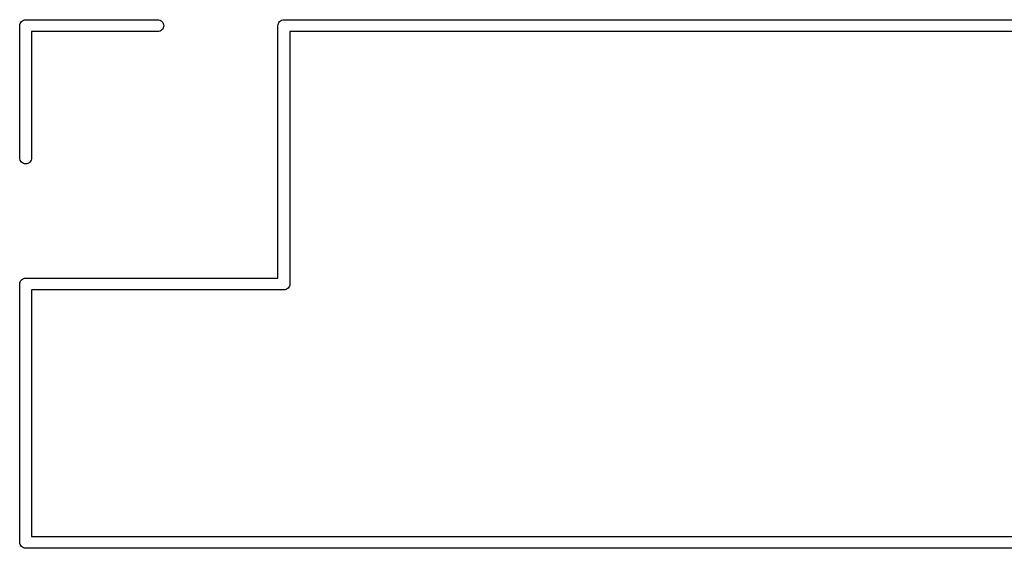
# Model space of a CAD drawing. Extents: x 5.07 to 6.67, y -4.03 to -3.19.
# Tile 11 of 27: x 5.46 to 5.85, y -4.03 to -3.82. Entities that reach past the tile are written whole.
import ezdxf

# ---------------------------------------------------------------- set-up
doc = ezdxf.new("R2010")
doc.units = 0
doc.header["$MEASUREMENT"] = 0
doc.layers.add('BLACK', color=7, linetype='CONTINUOUS')

msp = doc.modelspace()

# ---------------------------------------------------------------- linework, layer by layer
at = {"layer": 'BLACK', "linetype": 'CONTINUOUS'}
for p, q in [((5.45712, -3.82513), (5.45726, -3.82468)), ((5.45726, -3.82468), (5.45748, -3.82427)), ((5.45748, -3.82427), (5.45777, -3.82391)), ((5.45777, -3.82391), (5.45813, -3.82362)), ((5.45813, -3.82362), (5.45854, -3.8234)), ((5.45854, -3.8234), (5.45899, -3.82326)), ((5.45899, -3.82326), (5.45933, -3.82323)), ((5.45933, -3.82323), (5.45945, -3.82322)), ((5.45945, -3.82322), (5.45956, -3.82323)), ((5.45956, -3.82323), (5.51193, -3.82323)), ((5.51193, -3.82323), (5.51227, -3.82326)), ((5.51227, -3.82326), (5.51272, -3.8234)), ((5.51272, -3.8234), (5.51313, -3.82362)), ((5.51313, -3.82362), (5.51349, -3.82391)), ((5.51349, -3.82391), (5.51378, -3.82427)), ((5.51378, -3.82427), (5.514, -3.82468)), ((5.514, -3.82468), (5.51414, -3.82513)), ((5.55948, -3.82513), (5.55962, -3.82468)), ((5.55962, -3.82468), (5.55984, -3.82427)), ((5.55984, -3.82427), (5.56013, -3.82391)), ((5.56013, -3.82391), (5.56049, -3.82362)), ((5.56049, -3.82362), (5.5609, -3.8234)), ((5.5609, -3.8234), (5.56135, -3.82326)), ((5.56135, -3.82326), (5.5617, -3.82323)), ((5.5617, -3.82323), (5.56181, -3.82322)), ((5.56181, -3.82322), (5.56193, -3.82323)), ((5.56193, -3.82323), (6.16406, -3.82323)), ((5.45708, -3.82559), (5.45712, -3.82513)), ((5.45709, -3.82571), (5.45708, -3.82559)), ((5.45709, -3.87807), (5.45709, -3.82571)), ((5.51193, -3.82795), (5.46181, -3.82795)), ((5.46181, -3.82795), (5.46181, -3.87807)), ((5.51227, -3.82792), (5.51193, -3.82795)), ((5.51272, -3.82778), (5.51227, -3.82792)), ((5.51313, -3.82756), (5.51272, -3.82778)), ((5.51349, -3.82727), (5.51313, -3.82756)), ((5.51378, -3.82691), (5.51349, -3.82727)), ((5.514, -3.8265), (5.51378, -3.82691)), ((5.51414, -3.82605), (5.514, -3.8265)), ((5.51414, -3.82513), (5.51418, -3.82559)), ((5.51418, -3.82559), (5.51414, -3.82605)), ((5.55944, -3.82559), (5.55948, -3.82513)), ((5.55945, -3.82571), (5.55944, -3.82559)), ((5.55945, -3.92559), (5.55945, -3.82571)), ((5.56417, -3.82795), (5.56417, -3.92784)), ((6.16181, -3.82795), (5.56417, -3.82795)), ((5.45712, -3.87842), (5.45709, -3.87807)), ((5.45726, -3.87886), (5.45712, -3.87842)), ((5.45748, -3.87927), (5.45726, -3.87886)), ((5.45777, -3.87963), (5.45748, -3.87927)), ((5.45813, -3.87993), (5.45777, -3.87963)), ((5.46113, -3.87963), (5.46077, -3.87993)), ((5.46142, -3.87927), (5.46113, -3.87963)), ((5.46164, -3.87886), (5.46142, -3.87927)), ((5.46178, -3.87842), (5.46164, -3.87886)), ((5.46181, -3.87807), (5.46178, -3.87842)), ((5.45854, -3.88015), (5.45813, -3.87993)), ((5.45899, -3.88028), (5.45854, -3.88015)), ((5.45945, -3.88033), (5.45899, -3.88028)), ((5.45991, -3.88028), (5.45945, -3.88033)), ((5.46036, -3.88015), (5.45991, -3.88028)), ((5.46077, -3.87993), (5.46036, -3.88015)), ((5.45748, -3.92663), (5.45777, -3.92627)), ((5.45777, -3.92627), (5.45813, -3.92598)), ((5.45813, -3.92598), (5.45854, -3.92576)), ((5.45854, -3.92576), (5.45899, -3.92562)), ((5.45899, -3.92562), (5.45933, -3.92559)), ((5.45933, -3.92559), (5.45945, -3.92558)), ((5.45945, -3.92558), (5.45956, -3.92559)), ((5.45956, -3.92559), (5.55945, -3.92559)), ((5.45708, -3.92795), (5.45712, -3.92749)), ((5.45709, -3.92807), (5.45708, -3.92795)), ((5.45709, -4.0302), (5.45709, -3.92807)), ((5.45712, -3.92749), (5.45726, -3.92704)), ((5.45726, -3.92704), (5.45748, -3.92663)), ((5.5617, -3.93031), (5.46181, -3.93031)), ((5.46181, -3.93031), (5.46181, -4.02795)), ((5.56181, -3.93033), (5.5617, -3.93031)), ((5.56227, -3.93028), (5.56181, -3.93033)), ((5.56272, -3.93015), (5.56227, -3.93028)), ((5.56313, -3.92993), (5.56272, -3.93015)), ((5.56349, -3.92963), (5.56313, -3.92993)), ((5.56378, -3.92927), (5.56349, -3.92963)), ((5.564, -3.92886), (5.56378, -3.92927)), ((5.56414, -3.92842), (5.564, -3.92886)), ((5.56417, -3.92807), (5.56414, -3.92842)), ((5.56417, -3.92784), (5.56418, -3.92795)), ((5.56418, -3.92795), (5.56417, -3.92807)), ((5.46181, -4.02795), (6.16181, -4.02795)), ((5.45708, -4.03031), (5.45709, -4.0302)), ((5.45712, -4.03078), (5.45708, -4.03031)), ((5.45726, -4.03122), (5.45712, -4.03078)), ((5.45748, -4.03163), (5.45726, -4.03122)), ((5.45777, -4.03199), (5.45748, -4.03163)), ((5.45813, -4.03229), (5.45777, -4.03199)), ((5.45854, -4.03251), (5.45813, -4.03229)), ((5.45899, -4.03264), (5.45854, -4.03251)), ((5.45933, -4.03268), (5.45899, -4.03264)), ((5.45945, -4.03269), (5.45933, -4.03268)), ((5.45933, -4.03268), (5.45933, -4.03268)), ((5.45956, -4.03268), (5.45945, -4.03269)), ((6.16406, -4.03268), (5.45956, -4.03268))]:
    msp.add_line(p, q, dxfattribs=at)

doc.saveas('drawing.dxf')
